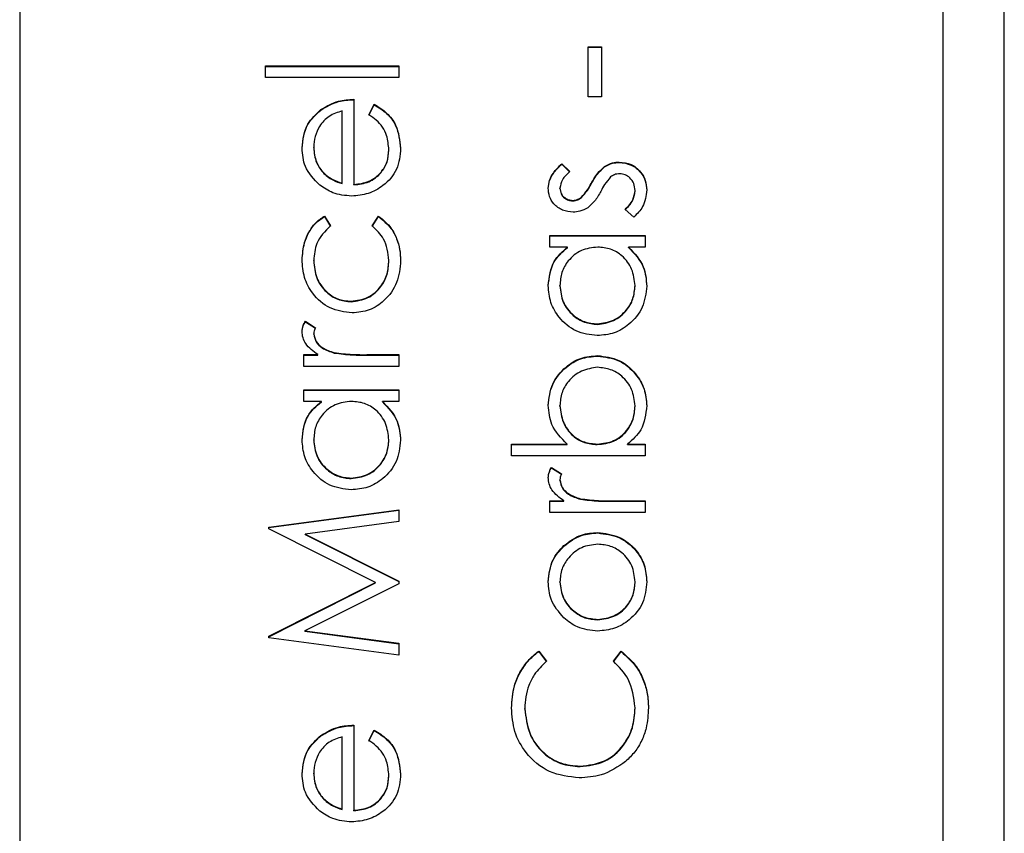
# Model space of a CAD drawing. Header units: millimetres. Extents: x 1841 to 4925, y 385 to 2485.
# Tile 15 of 28: x 2954.82 to 2961.22, y 1413.15 to 1418.44. Entities that reach past the tile are written whole.
import ezdxf

# ---------------------------------------------------------------- set-up
doc = ezdxf.new("R2010")
doc.units = ezdxf.units.MM

msp = doc.modelspace()

# ---------------------------------------------------------------- linework, layer by layer
at = {"color": 7, "linetype": 'Continuous', "lineweight": 25}
for p, q in [((2960.8192, 1443.1371), (2960.8192, 1383.1616)), ((2961.2192, 1383.1616), (2961.2192, 1443.1371)), ((2954.8192, 1441.1379), (2954.8192, 1385.1607)), ((2958.5152, 1418.2623), (2958.602, 1418.2623)), ((2958.5152, 1417.9368), (2958.5152, 1418.2623)), ((2958.5152, 1418.2595), (2958.602, 1418.2595)), ((2958.602, 1418.2623), (2958.602, 1417.9368)), ((2956.4159, 1418.1385), (2957.2842, 1418.1385)), ((2956.4159, 1418.0625), (2956.4159, 1418.1385)), ((2956.4159, 1418.1356), (2957.2842, 1418.1356)), ((2957.2842, 1418.1385), (2957.2842, 1418.0625)), ((2957.2842, 1418.0625), (2956.4159, 1418.0625)), ((2956.9912, 1417.9215), (2956.9912, 1417.3681)), ((2958.602, 1417.9368), (2958.5152, 1417.9368)), ((2957.0888, 1417.8214), (2957.1243, 1417.8889)), ((2957.0888, 1417.8186), (2957.1243, 1417.886)), ((2957.1243, 1417.886), (2957.1243, 1417.8889)), ((2956.7764, 1417.8513), (2956.7764, 1417.8542)), ((2956.9152, 1417.3761), (2956.9152, 1417.8455)), ((2956.7306, 1417.6061), (2956.7306, 1417.609)), ((2957.2191, 1417.5909), (2957.2191, 1417.5937)), ((2958.3427, 1417.5028), (2958.3958, 1417.4513)), ((2958.3427, 1417.5), (2958.3427, 1417.5028)), ((2958.3427, 1417.5), (2958.3958, 1417.4484)), ((2958.6207, 1417.482), (2958.6207, 1417.4848)), ((2958.7163, 1417.5108), (2958.7163, 1417.5137)), ((2956.7886, 1417.4468), (2956.7886, 1417.4496)), ((2956.9152, 1417.3732), (2956.9152, 1417.3761)), ((2956.9912, 1417.3652), (2956.9912, 1417.3681)), ((2958.3306, 1417.3416), (2958.3306, 1417.3445)), ((2958.5338, 1417.3706), (2958.5338, 1417.3735)), ((2958.4701, 1417.2823), (2958.4701, 1417.2851)), ((2958.8191, 1417.3257), (2958.8191, 1417.3285)), ((2958.4139, 1417.2613), (2958.4139, 1417.2641)), ((2956.7997, 1417.1619), (2956.8392, 1417.0984)), ((2956.7997, 1417.1591), (2956.7997, 1417.1619)), ((2956.7997, 1417.1591), (2956.8392, 1417.0955)), ((2957.1106, 1417.0984), (2957.1523, 1417.1619)), ((2957.1106, 1417.0955), (2957.1523, 1417.1591)), ((2957.1523, 1417.1591), (2957.1523, 1417.1619)), ((2958.8113, 1417.1556), (2958.754, 1417.206)), ((2958.2655, 1417.0363), (2958.8842, 1417.0363)), ((2958.2655, 1416.9603), (2958.2655, 1417.0363)), ((2958.2655, 1417.0334), (2958.8842, 1417.0334)), ((2958.8842, 1417.0363), (2958.8842, 1416.9603)), ((2958.38, 1416.9603), (2958.2655, 1416.9603)), ((2958.38, 1416.9574), (2958.38, 1416.9603)), ((2958.8842, 1416.9603), (2958.7772, 1416.9603)), ((2958.7772, 1416.9574), (2958.7772, 1416.9603)), ((2956.7306, 1416.8704), (2956.7306, 1416.8732)), ((2957.2191, 1416.8709), (2957.2191, 1416.8737)), ((2958.3306, 1416.7082), (2958.3306, 1416.7111)), ((2958.8191, 1416.7075), (2958.8191, 1416.7104)), ((2956.9732, 1416.6057), (2956.9732, 1416.6086)), ((2956.6759, 1416.4784), (2956.7417, 1416.4367)), ((2956.6759, 1416.4755), (2956.6759, 1416.4784)), ((2956.6759, 1416.4755), (2956.7417, 1416.4338)), ((2958.574, 1416.4583), (2958.574, 1416.4612)), ((2956.7306, 1416.395), (2956.7306, 1416.3978)), ((2956.6655, 1416.2614), (2956.7566, 1416.2614)), ((2956.6655, 1416.1854), (2956.6655, 1416.2614)), ((2956.6655, 1416.2585), (2956.7566, 1416.2585)), ((2956.7566, 1416.2585), (2956.7566, 1416.2614)), ((2956.864, 1416.2721), (2956.864, 1416.2749)), ((2957.0763, 1416.2614), (2957.2842, 1416.2614)), ((2957.0763, 1416.2585), (2957.0763, 1416.2614)), ((2957.0763, 1416.2585), (2957.2842, 1416.2585)), ((2957.2842, 1416.2614), (2957.2842, 1416.1854)), ((2958.5761, 1416.2522), (2958.5761, 1416.255)), ((2957.2842, 1416.1854), (2956.6655, 1416.1854)), ((2956.6655, 1416.0335), (2957.2842, 1416.0335)), ((2956.6655, 1415.9576), (2956.6655, 1416.0335)), ((2956.6655, 1416.0307), (2957.2842, 1416.0307)), ((2957.2842, 1416.0335), (2957.2842, 1415.9576)), ((2956.78, 1415.9576), (2956.6655, 1415.9576)), ((2956.78, 1415.9547), (2956.78, 1415.9576)), ((2957.2842, 1415.9576), (2957.1772, 1415.9576)), ((2957.1772, 1415.9547), (2957.1772, 1415.9576)), ((2958.3306, 1415.9275), (2958.3306, 1415.9304)), ((2958.8191, 1415.9263), (2958.8191, 1415.9292)), ((2956.7306, 1415.7055), (2956.7306, 1415.7083)), ((2957.2191, 1415.7048), (2957.2191, 1415.7077)), ((2958.0159, 1415.68), (2958.3778, 1415.68)), ((2958.0159, 1415.604), (2958.0159, 1415.68)), ((2958.0159, 1415.6771), (2958.3778, 1415.6771)), ((2958.3778, 1415.6771), (2958.3778, 1415.68)), ((2958.5737, 1415.6771), (2958.5737, 1415.68)), ((2958.7698, 1415.68), (2958.8842, 1415.68)), ((2958.7698, 1415.6771), (2958.7698, 1415.68)), ((2958.7698, 1415.6771), (2958.8842, 1415.6771)), ((2958.8842, 1415.68), (2958.8842, 1415.604)), ((2958.8842, 1415.604), (2958.0159, 1415.604)), ((2958.2759, 1415.5281), (2958.3417, 1415.4864)), ((2958.2759, 1415.5252), (2958.2759, 1415.5281)), ((2958.2759, 1415.5252), (2958.3417, 1415.4835)), ((2956.974, 1415.4556), (2956.974, 1415.4584)), ((2958.3306, 1415.4447), (2958.3306, 1415.4475)), ((2958.2655, 1415.3111), (2958.3566, 1415.3111)), ((2958.2655, 1415.2351), (2958.2655, 1415.3111)), ((2958.2655, 1415.3082), (2958.3566, 1415.3082)), ((2958.3566, 1415.3082), (2958.3566, 1415.3111)), ((2958.464, 1415.3218), (2958.464, 1415.3246)), ((2958.6763, 1415.3111), (2958.8842, 1415.3111)), ((2958.6763, 1415.3082), (2958.6763, 1415.3111)), ((2958.6763, 1415.3082), (2958.8842, 1415.3082)), ((2958.8842, 1415.3111), (2958.8842, 1415.2351)), ((2956.4376, 1415.1399), (2957.2842, 1415.2523)), ((2956.4376, 1415.137), (2957.2842, 1415.2494)), ((2957.2842, 1415.2523), (2957.2842, 1415.176)), ((2958.8842, 1415.2351), (2958.2655, 1415.2351)), ((2957.2842, 1415.176), (2956.675, 1415.095)), ((2956.4376, 1415.1289), (2956.4376, 1415.1399)), ((2957.1323, 1414.7803), (2956.4376, 1415.1289)), ((2958.5766, 1415.102), (2958.5766, 1415.1049)), ((2956.675, 1415.095), (2957.2842, 1414.7895)), ((2956.675, 1415.0921), (2956.675, 1415.095)), ((2956.675, 1415.0921), (2957.2842, 1414.7866)), ((2958.3566, 1415.0173), (2958.3566, 1415.0201)), ((2957.2842, 1414.7895), (2957.2842, 1414.7723)), ((2958.3306, 1414.782), (2958.3306, 1414.7848)), ((2958.8191, 1414.782), (2958.8191, 1414.7848)), ((2956.4376, 1414.4309), (2957.1323, 1414.7803)), ((2956.4376, 1414.428), (2957.1323, 1414.7774)), ((2957.2842, 1414.7723), (2956.6737, 1414.4656)), ((2957.1323, 1414.7774), (2957.1323, 1414.7803)), ((2958.5771, 1414.5378), (2958.5771, 1414.5407)), ((2956.6737, 1414.4656), (2957.2842, 1414.3848)), ((2956.6737, 1414.4628), (2956.6737, 1414.4656)), ((2956.4376, 1414.42), (2956.4376, 1414.4309)), ((2957.2842, 1414.3083), (2956.4376, 1414.42)), ((2956.6737, 1414.4628), (2957.2842, 1414.3819)), ((2957.2842, 1414.3848), (2957.2842, 1414.3083)), ((2958.1929, 1414.3345), (2958.2438, 1414.2681)), ((2958.1929, 1414.3317), (2958.1929, 1414.3345)), ((2958.1929, 1414.3317), (2958.2438, 1414.2652)), ((2958.678, 1414.2681), (2958.7284, 1414.3345)), ((2958.678, 1414.2652), (2958.7284, 1414.3317)), ((2958.7284, 1414.3317), (2958.7284, 1414.3345)), ((2958.1027, 1413.9577), (2958.1027, 1413.9605)), ((2958.8191, 1413.9629), (2958.8191, 1413.9658)), ((2956.9912, 1413.8526), (2956.9912, 1413.2992)), ((2956.7764, 1413.7824), (2956.7764, 1413.7853)), ((2956.9152, 1413.3072), (2956.9152, 1413.7767)), ((2957.0888, 1413.7526), (2957.1243, 1413.8201)), ((2957.0888, 1413.7497), (2957.1243, 1413.8172)), ((2957.1243, 1413.8172), (2957.1243, 1413.8201)), ((2958.4617, 1413.583), (2958.4617, 1413.5859)), ((2956.7306, 1413.5373), (2956.7306, 1413.5401)), ((2957.2191, 1413.522), (2957.2191, 1413.5249)), ((2956.7886, 1413.3779), (2956.7886, 1413.3808)), ((2956.9152, 1413.3044), (2956.9152, 1413.3072)), ((2956.9912, 1413.2964), (2956.9912, 1413.2992))]:
    msp.add_line(p, q, dxfattribs=at)
for points, knots in [([(2956.7764, 1417.8542), (2956.8137, 1417.8762), (2956.8803, 1417.9156), (2956.9572, 1417.9197), (2956.9912, 1417.9215)], [0, 0, 0, 0, 0.558897, 1, 1, 1, 1]), ([(2956.7764, 1417.8513), (2956.8137, 1417.8733), (2956.8803, 1417.9127), (2956.9572, 1417.9168), (2956.9912, 1417.9186)], [0, 0, 0, 0, 0.558897, 1, 1, 1, 1]), ([(2957.1243, 1417.8889), (2957.1523, 1417.8716), (2957.2083, 1417.8371), (2957.2801, 1417.7399), (2957.2894, 1417.655), (2957.2951, 1417.6032)], [0, 0, 0, 0, 0.280919, 0.5614069, 1, 1, 1, 1]), ([(2957.1243, 1417.886), (2957.1523, 1417.8688), (2957.2083, 1417.8343), (2957.2801, 1417.737), (2957.2894, 1417.6521), (2957.2951, 1417.6004)], [0, 0, 0, 0, 0.280919, 0.561407, 1, 1, 1, 1]), ([(2956.6547, 1417.6051), (2956.661, 1417.6601), (2956.6724, 1417.7584), (2956.7446, 1417.8249), (2956.7764, 1417.8542)], [0, 0, 0, 0, 0.558919, 1, 1, 1, 1]), ([(2956.6547, 1417.6022), (2956.661, 1417.6572), (2956.6724, 1417.7556), (2956.7446, 1417.822), (2956.7764, 1417.8513)], [0, 0, 0, 0, 0.558919, 1, 1, 1, 1]), ([(2956.9152, 1417.8455), (2956.8859, 1417.8362), (2956.8274, 1417.8177), (2956.7685, 1417.7527), (2956.7363, 1417.6807), (2956.7325, 1417.6329), (2956.7306, 1417.609)], [0, 0, 0, 0, 0.280138, 0.559194, 0.779598, 1, 1, 1, 1]), ([(2957.2191, 1417.5937), (2957.2161, 1417.6249), (2957.2111, 1417.6763), (2957.1799, 1417.7417), (2957.1387, 1417.7871), (2957.1055, 1417.81), (2957.0888, 1417.8214)], [0, 0, 0, 0, 0.339465, 0.559626, 0.779498, 1, 1, 1, 1]), ([(2956.77, 1417.3633), (2956.7326, 1417.4013), (2956.6657, 1417.4693), (2956.658, 1417.5635), (2956.6547, 1417.6051)], [0, 0, 0, 0, 0.558577, 1, 1, 1, 1]), ([(2956.7306, 1417.609), (2956.7335, 1417.5762), (2956.7386, 1417.5175), (2956.7733, 1417.4704), (2956.7886, 1417.4496)], [0, 0, 0, 0, 0.559458, 1, 1, 1, 1]), ([(2956.7306, 1417.6061), (2956.7335, 1417.5733), (2956.7386, 1417.5147), (2956.7733, 1417.4675), (2956.7886, 1417.4468)], [0, 0, 0, 0, 0.559458, 1, 1, 1, 1]), ([(2957.2951, 1417.6032), (2957.2909, 1417.5562), (2957.2824, 1417.4622), (2957.1921, 1417.3611), (2957.0864, 1417.3023), (2957.0132, 1417.2955), (2956.9766, 1417.2921)], [0, 0, 0, 0, 0.279885, 0.558859, 0.779462, 1, 1, 1, 1]), ([(2956.9912, 1417.3681), (2957.0247, 1417.372), (2957.0917, 1417.3798), (2957.1675, 1417.4396), (2957.2126, 1417.5147), (2957.2169, 1417.5674), (2957.2191, 1417.5937)], [0, 0, 0, 0, 0.279963, 0.559359, 0.779526, 1, 1, 1, 1]), ([(2956.9912, 1417.3652), (2957.0247, 1417.3691), (2957.0917, 1417.3769), (2957.1675, 1417.4368), (2957.2126, 1417.5118), (2957.2169, 1417.5645), (2957.2191, 1417.5909)], [0, 0, 0, 0, 0.279963, 0.559359, 0.779526, 1, 1, 1, 1]), ([(2958.2547, 1417.3445), (2958.2566, 1417.3618), (2958.2605, 1417.3966), (2958.2917, 1417.4518), (2958.3234, 1417.4835), (2958.3427, 1417.5028)], [0, 0, 0, 0, 0.279553, 0.559703, 1, 1, 1, 1]), ([(2958.2547, 1417.3416), (2958.2566, 1417.359), (2958.2605, 1417.3938), (2958.2917, 1417.449), (2958.3234, 1417.4806), (2958.3427, 1417.5)], [0, 0, 0, 0, 0.279553, 0.559703, 1, 1, 1, 1]), ([(2958.5338, 1417.3735), (2958.5468, 1417.3968), (2958.5701, 1417.4386), (2958.6052, 1417.4707), (2958.6207, 1417.4848)], [0, 0, 0, 0, 0.560649, 1, 1, 1, 1]), ([(2958.5338, 1417.3706), (2958.5468, 1417.394), (2958.5701, 1417.4357), (2958.6052, 1417.4679), (2958.6207, 1417.482)], [0, 0, 0, 0, 0.560649, 1, 1, 1, 1]), ([(2958.6207, 1417.4848), (2958.6374, 1417.4942), (2958.6673, 1417.511), (2958.7013, 1417.5128), (2958.7163, 1417.5137)], [0, 0, 0, 0, 0.559466, 1, 1, 1, 1]), ([(2958.6207, 1417.482), (2958.6374, 1417.4914), (2958.6673, 1417.5081), (2958.7013, 1417.51), (2958.7163, 1417.5108)], [0, 0, 0, 0, 0.559466, 1, 1, 1, 1]), ([(2958.7163, 1417.5137), (2958.743, 1417.5106), (2958.7962, 1417.5044), (2958.8553, 1417.4552), (2958.8902, 1417.3952), (2958.8934, 1417.3534), (2958.8951, 1417.3324)], [0, 0, 0, 0, 0.279548, 0.559226, 0.779475, 1, 1, 1, 1]), ([(2958.7163, 1417.5108), (2958.743, 1417.5077), (2958.7962, 1417.5016), (2958.8553, 1417.4523), (2958.8902, 1417.3923), (2958.8934, 1417.3505), (2958.8951, 1417.3296)], [0, 0, 0, 0, 0.279548, 0.559226, 0.779475, 1, 1, 1, 1]), ([(2956.7886, 1417.4496), (2956.8096, 1417.4312), (2956.847, 1417.3981), (2956.8943, 1417.3828), (2956.9152, 1417.3761)], [0, 0, 0, 0, 0.558795, 1, 1, 1, 1]), ([(2956.7886, 1417.4468), (2956.8096, 1417.4283), (2956.847, 1417.3953), (2956.8943, 1417.38), (2956.9152, 1417.3732)], [0, 0, 0, 0, 0.558795, 1, 1, 1, 1]), ([(2958.3958, 1417.4513), (2958.3771, 1417.435), (2958.3439, 1417.406), (2958.3347, 1417.3632), (2958.3306, 1417.3445)], [0, 0, 0, 0, 0.562045, 1, 1, 1, 1]), ([(2958.6605, 1417.4169), (2958.6467, 1417.4007), (2958.6221, 1417.3717), (2958.6045, 1417.338), (2958.5968, 1417.3231)], [0, 0, 0, 0, 0.559074, 1, 1, 1, 1]), ([(2958.7195, 1417.4377), (2958.7075, 1417.4366), (2958.6859, 1417.4346), (2958.6683, 1417.4223), (2958.6605, 1417.4169)], [0, 0, 0, 0, 0.559603, 1, 1, 1, 1]), ([(2958.8191, 1417.3285), (2958.8176, 1417.3439), (2958.8144, 1417.3747), (2958.7884, 1417.41), (2958.7558, 1417.4337), (2958.7316, 1417.4364), (2958.7195, 1417.4377)], [0, 0, 0, 0, 0.279988, 0.559745, 0.779963, 1, 1, 1, 1]), ([(2956.9766, 1417.2921), (2956.9345, 1417.2959), (2956.8594, 1417.3026), (2956.7973, 1417.3448), (2956.77, 1417.3633)], [0, 0, 0, 0, 0.559427, 1, 1, 1, 1]), ([(2958.417, 1417.1882), (2958.3933, 1417.1904), (2958.346, 1417.1949), (2958.2917, 1417.2361), (2958.2591, 1417.2887), (2958.2561, 1417.3259), (2958.2547, 1417.3445)], [0, 0, 0, 0, 0.279936, 0.559437, 0.779611, 1, 1, 1, 1]), ([(2958.3306, 1417.3445), (2958.3322, 1417.3324), (2958.3354, 1417.3084), (2958.3588, 1417.2828), (2958.3856, 1417.2667), (2958.4045, 1417.265), (2958.4139, 1417.2641)], [0, 0, 0, 0, 0.279313, 0.559072, 0.779518, 1, 1, 1, 1]), ([(2958.4701, 1417.2851), (2958.4839, 1417.3002), (2958.5086, 1417.3272), (2958.5261, 1417.3593), (2958.5338, 1417.3735)], [0, 0, 0, 0, 0.559018, 1, 1, 1, 1]), ([(2958.4701, 1417.2823), (2958.4839, 1417.2974), (2958.5086, 1417.3243), (2958.5261, 1417.3564), (2958.5338, 1417.3706)], [0, 0, 0, 0, 0.559018, 1, 1, 1, 1]), ([(2958.3306, 1417.3416), (2958.3322, 1417.3296), (2958.3354, 1417.3055), (2958.3588, 1417.28), (2958.3856, 1417.2638), (2958.4045, 1417.2621), (2958.4139, 1417.2613)], [0, 0, 0, 0, 0.279313, 0.559072, 0.779518, 1, 1, 1, 1]), ([(2958.4139, 1417.2641), (2958.4254, 1417.2655), (2958.4459, 1417.268), (2958.4627, 1417.2799), (2958.4701, 1417.2851)], [0, 0, 0, 0, 0.5590539, 1, 1, 1, 1]), ([(2958.4139, 1417.2613), (2958.4254, 1417.2626), (2958.4459, 1417.2651), (2958.4627, 1417.277), (2958.4701, 1417.2823)], [0, 0, 0, 0, 0.5590539, 1, 1, 1, 1]), ([(2958.5968, 1417.3231), (2958.5842, 1417.3006), (2958.5617, 1417.2604), (2958.5274, 1417.2299), (2958.5123, 1417.2165)], [0, 0, 0, 0, 0.560659, 1, 1, 1, 1]), ([(2958.754, 1417.206), (2958.7736, 1417.2252), (2958.8086, 1417.2595), (2958.8159, 1417.3075), (2958.8191, 1417.3285)], [0, 0, 0, 0, 0.560833, 1, 1, 1, 1]), ([(2958.754, 1417.2031), (2958.7736, 1417.2223), (2958.8086, 1417.2566), (2958.8159, 1417.3046), (2958.8191, 1417.3257)], [0, 0, 0, 0, 0.560833, 1, 1, 1, 1]), ([(2958.8951, 1417.3324), (2958.8902, 1417.294), (2958.8814, 1417.2254), (2958.8327, 1417.177), (2958.8113, 1417.1556)], [0, 0, 0, 0, 0.559289, 1, 1, 1, 1]), ([(2958.5123, 1417.2165), (2958.4956, 1417.2073), (2958.4658, 1417.1908), (2958.4319, 1417.189), (2958.417, 1417.1882)], [0, 0, 0, 0, 0.5595868, 1, 1, 1, 1]), ([(2956.6547, 1416.8788), (2956.6578, 1416.9166), (2956.6631, 1416.9788), (2956.697, 1417.0589), (2956.739, 1417.1202), (2956.7795, 1417.148), (2956.7997, 1417.1619)], [0, 0, 0, 0, 0.339714, 0.560013, 0.780007, 1, 1, 1, 1]), ([(2956.6547, 1416.876), (2956.6578, 1416.9137), (2956.6631, 1416.9759), (2956.697, 1417.0561), (2956.739, 1417.1174), (2956.7795, 1417.1452), (2956.7997, 1417.1591)], [0, 0, 0, 0, 0.339714, 0.560013, 0.780007, 1, 1, 1, 1]), ([(2957.1523, 1417.1619), (2957.1819, 1417.1375), (2957.2309, 1417.0971), (2957.2713, 1417.0183), (2957.2919, 1416.9467), (2957.294, 1416.8973), (2957.2951, 1416.8725)], [0, 0, 0, 0, 0.338983, 0.559249, 0.779562, 1, 1, 1, 1]), ([(2957.1523, 1417.1591), (2957.1819, 1417.1346), (2957.2309, 1417.0943), (2957.2713, 1417.0154), (2957.2919, 1416.9439), (2957.294, 1416.8944), (2957.2951, 1416.8697)], [0, 0, 0, 0, 0.338983, 0.559249, 0.779562, 1, 1, 1, 1]), ([(2956.8392, 1417.0984), (2956.8039, 1417.0632), (2956.7406, 1417.0002), (2956.7337, 1416.9121), (2956.7306, 1416.8732)], [0, 0, 0, 0, 0.558451, 1, 1, 1, 1]), ([(2957.2191, 1416.8737), (2957.2131, 1416.9229), (2957.2024, 1417.011), (2957.1387, 1417.0716), (2957.1106, 1417.0984)], [0, 0, 0, 0, 0.558788, 1, 1, 1, 1]), ([(2958.2547, 1416.7101), (2958.261, 1416.7659), (2958.2723, 1416.8657), (2958.347, 1416.9314), (2958.38, 1416.9603)], [0, 0, 0, 0, 0.559062, 1, 1, 1, 1]), ([(2958.5762, 1416.9603), (2958.5395, 1416.9562), (2958.4662, 1416.9481), (2958.3855, 1416.8798), (2958.3375, 1416.7974), (2958.3329, 1416.7399), (2958.3306, 1416.7111)], [0, 0, 0, 0, 0.27966, 0.55921, 0.779487, 1, 1, 1, 1]), ([(2958.8191, 1416.7104), (2958.8147, 1416.7467), (2958.806, 1416.8191), (2958.7439, 1416.9037), (2958.662, 1416.9528), (2958.6048, 1416.9578), (2958.5762, 1416.9603)], [0, 0, 0, 0, 0.2798222, 0.5593866, 0.7796028, 1, 1, 1, 1]), ([(2958.7772, 1416.9603), (2958.8153, 1416.9202), (2958.8834, 1416.8485), (2958.8915, 1416.7508), (2958.8951, 1416.7077)], [0, 0, 0, 0, 0.5587633, 1, 1, 1, 1]), ([(2958.2547, 1416.7072), (2958.261, 1416.763), (2958.2723, 1416.8629), (2958.347, 1416.9285), (2958.38, 1416.9574)], [0, 0, 0, 0, 0.559062, 1, 1, 1, 1]), ([(2958.7772, 1416.9574), (2958.8153, 1416.9174), (2958.8834, 1416.8457), (2958.8915, 1416.748), (2958.8951, 1416.7048)], [0, 0, 0, 0, 0.5587633, 1, 1, 1, 1]), ([(2956.98, 1416.5326), (2956.9305, 1416.5393), (2956.8314, 1416.5526), (2956.723, 1416.6473), (2956.6637, 1416.762), (2956.6577, 1416.8399), (2956.6547, 1416.8788)], [0, 0, 0, 0, 0.279381, 0.558782, 0.779281, 1, 1, 1, 1]), ([(2956.7306, 1416.8732), (2956.734, 1416.8356), (2956.7408, 1416.7605), (2956.8036, 1416.6731), (2956.8846, 1416.6172), (2956.9437, 1416.6115), (2956.9732, 1416.6086)], [0, 0, 0, 0, 0.280136, 0.559769, 0.77989, 1, 1, 1, 1]), ([(2956.7306, 1416.8704), (2956.734, 1416.8328), (2956.7408, 1416.7576), (2956.8036, 1416.6702), (2956.8846, 1416.6144), (2956.9437, 1416.6086), (2956.9732, 1416.6057)], [0, 0, 0, 0, 0.280136, 0.559769, 0.77989, 1, 1, 1, 1]), ([(2956.9732, 1416.6086), (2957.0108, 1416.6139), (2957.0861, 1416.6245), (2957.1682, 1416.6971), (2957.2125, 1416.7848), (2957.2169, 1416.8441), (2957.2191, 1416.8737)], [0, 0, 0, 0, 0.2793324, 0.5587781, 0.7792668, 1, 1, 1, 1]), ([(2956.9732, 1416.6057), (2957.0108, 1416.611), (2957.0861, 1416.6217), (2957.1682, 1416.6942), (2957.2125, 1416.782), (2957.2169, 1416.8412), (2957.2191, 1416.8709)], [0, 0, 0, 0, 0.2793324, 0.5587781, 0.7792668, 1, 1, 1, 1]), ([(2957.2951, 1416.8725), (2957.2907, 1416.824), (2957.2818, 1416.7269), (2957.1998, 1416.6145), (2957.0943, 1416.5437), (2957.0181, 1416.5363), (2956.98, 1416.5326)], [0, 0, 0, 0, 0.280077, 0.559647, 0.779819, 1, 1, 1, 1]), ([(2958.5732, 1416.3852), (2958.5258, 1416.3911), (2958.4309, 1416.4029), (2958.3277, 1416.4925), (2958.2642, 1416.5983), (2958.2578, 1416.6728), (2958.2547, 1416.7101)], [0, 0, 0, 0, 0.279413, 0.559191, 0.779548, 1, 1, 1, 1]), ([(2958.3306, 1416.7111), (2958.3349, 1416.6748), (2958.3433, 1416.6023), (2958.4078, 1416.5199), (2958.4887, 1416.4705), (2958.5456, 1416.4643), (2958.574, 1416.4612)], [0, 0, 0, 0, 0.2797672, 0.5592905, 0.7797189, 1, 1, 1, 1]), ([(2958.3306, 1416.7082), (2958.3349, 1416.672), (2958.3433, 1416.5995), (2958.4078, 1416.5171), (2958.4887, 1416.4676), (2958.5456, 1416.4614), (2958.574, 1416.4583)], [0, 0, 0, 0, 0.2797672, 0.5592905, 0.7797189, 1, 1, 1, 1]), ([(2958.8951, 1416.7077), (2958.8895, 1416.6602), (2958.8784, 1416.5651), (2958.7909, 1416.4599), (2958.6853, 1416.3949), (2958.6106, 1416.3884), (2958.5732, 1416.3852)], [0, 0, 0, 0, 0.279573, 0.559333, 0.779589, 1, 1, 1, 1]), ([(2958.574, 1416.4612), (2958.6102, 1416.4663), (2958.6824, 1416.4766), (2958.7631, 1416.5432), (2958.8108, 1416.625), (2958.8163, 1416.6819), (2958.8191, 1416.7104)], [0, 0, 0, 0, 0.279429, 0.559146, 0.77957, 1, 1, 1, 1]), ([(2958.574, 1416.4583), (2958.6102, 1416.4635), (2958.6824, 1416.4737), (2958.7631, 1416.5403), (2958.8108, 1416.6221), (2958.8163, 1416.6791), (2958.8191, 1416.7075)], [0, 0, 0, 0, 0.279429, 0.559146, 0.77957, 1, 1, 1, 1]), ([(2956.6547, 1416.4123), (2956.6562, 1416.4254), (2956.659, 1416.4489), (2956.6707, 1416.4693), (2956.6759, 1416.4784)], [0, 0, 0, 0, 0.559243, 1, 1, 1, 1]), ([(2956.6547, 1416.4094), (2956.6562, 1416.4225), (2956.659, 1416.446), (2956.6707, 1416.4665), (2956.6759, 1416.4755)], [0, 0, 0, 0, 0.559243, 1, 1, 1, 1]), ([(2956.7566, 1416.2614), (2956.7275, 1416.2826), (2956.687, 1416.3123), (2956.6584, 1416.3704), (2956.6559, 1416.3983), (2956.6547, 1416.4123)], [0, 0, 0, 0, 0.558788, 0.779481, 1, 1, 1, 1]), ([(2956.7417, 1416.4367), (2956.7384, 1416.4297), (2956.7327, 1416.4173), (2956.7313, 1416.4038), (2956.7306, 1416.3978)], [0, 0, 0, 0, 0.560396, 1, 1, 1, 1]), ([(2956.7306, 1416.3978), (2956.7345, 1416.38), (2956.7424, 1416.3441), (2956.7922, 1416.298), (2956.8367, 1416.2837), (2956.864, 1416.2749)], [0, 0, 0, 0, 0.278336, 0.558768, 1, 1, 1, 1]), ([(2956.7306, 1416.395), (2956.7345, 1416.3771), (2956.7424, 1416.3412), (2956.7922, 1416.2951), (2956.8367, 1416.2808), (2956.864, 1416.2721)], [0, 0, 0, 0, 0.278336, 0.558768, 1, 1, 1, 1]), ([(2956.864, 1416.2749), (2956.9034, 1416.2699), (2956.9739, 1416.261), (2957.045, 1416.2612), (2957.0763, 1416.2614)], [0, 0, 0, 0, 0.559636, 1, 1, 1, 1]), ([(2956.864, 1416.2721), (2956.9034, 1416.2671), (2956.9739, 1416.2581), (2957.045, 1416.2584), (2957.0763, 1416.2585)], [0, 0, 0, 0, 0.559636, 1, 1, 1, 1]), ([(2958.2547, 1415.9322), (2958.2602, 1415.9798), (2958.2712, 1416.0748), (2958.3587, 1416.1799), (2958.4639, 1416.2454), (2958.5387, 1416.2518), (2958.5761, 1416.255)], [0, 0, 0, 0, 0.279577, 0.559334, 0.779604, 1, 1, 1, 1]), ([(2958.2547, 1415.9294), (2958.2602, 1415.9769), (2958.2712, 1416.072), (2958.3587, 1416.1771), (2958.4639, 1416.2426), (2958.5387, 1416.249), (2958.5761, 1416.2522)], [0, 0, 0, 0, 0.279577, 0.559334, 0.779604, 1, 1, 1, 1]), ([(2958.5761, 1416.255), (2958.6236, 1416.2492), (2958.7186, 1416.2376), (2958.8219, 1416.1478), (2958.8856, 1416.0418), (2958.8919, 1415.9672), (2958.8951, 1415.9299)], [0, 0, 0, 0, 0.279433, 0.559216, 0.779559, 1, 1, 1, 1]), ([(2958.5761, 1416.2522), (2958.6236, 1416.2464), (2958.7186, 1416.2347), (2958.8219, 1416.1449), (2958.8856, 1416.039), (2958.8919, 1415.9643), (2958.8951, 1415.927)], [0, 0, 0, 0, 0.279433, 0.559216, 0.779559, 1, 1, 1, 1]), ([(2958.5761, 1416.1791), (2958.54, 1416.1739), (2958.4678, 1416.1636), (2958.3869, 1416.0974), (2958.339, 1416.0157), (2958.3334, 1415.9588), (2958.3306, 1415.9304)], [0, 0, 0, 0, 0.279403, 0.559104, 0.779552, 1, 1, 1, 1]), ([(2958.8191, 1415.9292), (2958.8149, 1415.9654), (2958.8065, 1416.0379), (2958.7421, 1416.1202), (2958.6614, 1416.1698), (2958.6045, 1416.176), (2958.5761, 1416.1791)], [0, 0, 0, 0, 0.279756, 0.559279, 0.779725, 1, 1, 1, 1]), ([(2956.6547, 1415.7073), (2956.661, 1415.7631), (2956.6723, 1415.863), (2956.747, 1415.9286), (2956.78, 1415.9576)], [0, 0, 0, 0, 0.559062, 1, 1, 1, 1]), ([(2956.6547, 1415.7045), (2956.661, 1415.7603), (2956.6723, 1415.8601), (2956.747, 1415.9258), (2956.78, 1415.9547)], [0, 0, 0, 0, 0.559062, 1, 1, 1, 1]), ([(2956.9762, 1415.9576), (2956.9395, 1415.9535), (2956.8662, 1415.9454), (2956.7855, 1415.877), (2956.7375, 1415.7946), (2956.7329, 1415.7371), (2956.7306, 1415.7083)], [0, 0, 0, 0, 0.27966, 0.55921, 0.779487, 1, 1, 1, 1]), ([(2957.2191, 1415.7077), (2957.2147, 1415.7439), (2957.206, 1415.8164), (2957.1439, 1415.9009), (2957.062, 1415.9501), (2957.0048, 1415.9551), (2956.9762, 1415.9576)], [0, 0, 0, 0, 0.2798222, 0.5593866, 0.7796028, 1, 1, 1, 1]), ([(2957.1772, 1415.9576), (2957.2153, 1415.9175), (2957.2834, 1415.8458), (2957.2915, 1415.7481), (2957.2951, 1415.7049)], [0, 0, 0, 0, 0.558763, 1, 1, 1, 1]), ([(2957.1772, 1415.9547), (2957.2153, 1415.9146), (2957.2834, 1415.8429), (2957.2915, 1415.7452), (2957.2951, 1415.7021)], [0, 0, 0, 0, 0.558763, 1, 1, 1, 1]), ([(2958.3778, 1415.68), (2958.3386, 1415.7196), (2958.2686, 1415.7906), (2958.2589, 1415.8889), (2958.2547, 1415.9322)], [0, 0, 0, 0, 0.559294, 1, 1, 1, 1]), ([(2958.3306, 1415.9304), (2958.3351, 1415.8941), (2958.3441, 1415.8216), (2958.4059, 1415.7369), (2958.4878, 1415.6874), (2958.5451, 1415.6825), (2958.5737, 1415.68)], [0, 0, 0, 0, 0.279786, 0.559477, 0.779627, 1, 1, 1, 1]), ([(2958.3306, 1415.9275), (2958.3351, 1415.8913), (2958.3441, 1415.8187), (2958.4059, 1415.734), (2958.4878, 1415.6846), (2958.5451, 1415.6796), (2958.5737, 1415.6771)], [0, 0, 0, 0, 0.279786, 0.559477, 0.779627, 1, 1, 1, 1]), ([(2958.5737, 1415.68), (2958.6104, 1415.684), (2958.6837, 1415.6922), (2958.7646, 1415.7603), (2958.8122, 1415.8429), (2958.8168, 1415.9004), (2958.8191, 1415.9292)], [0, 0, 0, 0, 0.279639, 0.559192, 0.779512, 1, 1, 1, 1]), ([(2958.5737, 1415.6771), (2958.6104, 1415.6812), (2958.6837, 1415.6893), (2958.7646, 1415.7574), (2958.8122, 1415.8401), (2958.8168, 1415.8976), (2958.8191, 1415.9263)], [0, 0, 0, 0, 0.279639, 0.559192, 0.779512, 1, 1, 1, 1]), ([(2958.8951, 1415.9299), (2958.8887, 1415.8742), (2958.8771, 1415.7746), (2958.8026, 1415.7089), (2958.7698, 1415.68)], [0, 0, 0, 0, 0.558922, 1, 1, 1, 1]), ([(2956.9732, 1415.3825), (2956.9258, 1415.3884), (2956.8309, 1415.4001), (2956.7277, 1415.4897), (2956.6642, 1415.5956), (2956.6578, 1415.6701), (2956.6547, 1415.7073)], [0, 0, 0, 0, 0.279413, 0.559191, 0.779548, 1, 1, 1, 1]), ([(2956.7306, 1415.7083), (2956.7349, 1415.6721), (2956.7433, 1415.5996), (2956.8078, 1415.5172), (2956.8887, 1415.4677), (2956.9456, 1415.4615), (2956.974, 1415.4584)], [0, 0, 0, 0, 0.2797672, 0.5592905, 0.7797189, 1, 1, 1, 1]), ([(2956.7306, 1415.7055), (2956.7349, 1415.6692), (2956.7433, 1415.5967), (2956.8078, 1415.5143), (2956.8887, 1415.4649), (2956.9456, 1415.4587), (2956.974, 1415.4556)], [0, 0, 0, 0, 0.2797672, 0.5592905, 0.7797189, 1, 1, 1, 1]), ([(2957.2951, 1415.7049), (2957.2895, 1415.6574), (2957.2784, 1415.5623), (2957.1909, 1415.4571), (2957.0853, 1415.3921), (2957.0106, 1415.3857), (2956.9732, 1415.3825)], [0, 0, 0, 0, 0.279573, 0.559333, 0.779589, 1, 1, 1, 1]), ([(2956.974, 1415.4584), (2957.0102, 1415.4636), (2957.0824, 1415.4738), (2957.1631, 1415.5404), (2957.2108, 1415.6223), (2957.2163, 1415.6792), (2957.2191, 1415.7077)], [0, 0, 0, 0, 0.279429, 0.559146, 0.77957, 1, 1, 1, 1]), ([(2956.974, 1415.4556), (2957.0102, 1415.4607), (2957.0824, 1415.471), (2957.1631, 1415.5376), (2957.2108, 1415.6194), (2957.2163, 1415.6763), (2957.2191, 1415.7048)], [0, 0, 0, 0, 0.279429, 0.559146, 0.77957, 1, 1, 1, 1]), ([(2958.2547, 1415.4619), (2958.2562, 1415.4751), (2958.259, 1415.4986), (2958.2707, 1415.519), (2958.2759, 1415.5281)], [0, 0, 0, 0, 0.559243, 1, 1, 1, 1]), ([(2958.2547, 1415.4591), (2958.2562, 1415.4722), (2958.259, 1415.4957), (2958.2707, 1415.5162), (2958.2759, 1415.5252)], [0, 0, 0, 0, 0.559243, 1, 1, 1, 1]), ([(2958.3566, 1415.3111), (2958.3275, 1415.3323), (2958.287, 1415.3619), (2958.2584, 1415.4201), (2958.2559, 1415.448), (2958.2547, 1415.4619)], [0, 0, 0, 0, 0.558788, 0.779481, 1, 1, 1, 1]), ([(2958.3417, 1415.4864), (2958.3384, 1415.4794), (2958.3327, 1415.467), (2958.3313, 1415.4535), (2958.3306, 1415.4475)], [0, 0, 0, 0, 0.560396, 1, 1, 1, 1]), ([(2958.3306, 1415.4475), (2958.3345, 1415.4297), (2958.3424, 1415.3937), (2958.3922, 1415.3477), (2958.4367, 1415.3334), (2958.464, 1415.3246)], [0, 0, 0, 0, 0.278336, 0.558768, 1, 1, 1, 1]), ([(2958.3306, 1415.4447), (2958.3345, 1415.4268), (2958.3424, 1415.3909), (2958.3922, 1415.3448), (2958.4367, 1415.3305), (2958.464, 1415.3218)], [0, 0, 0, 0, 0.278336, 0.558768, 1, 1, 1, 1]), ([(2958.464, 1415.3246), (2958.5034, 1415.3196), (2958.5739, 1415.3107), (2958.645, 1415.3109), (2958.6763, 1415.3111)], [0, 0, 0, 0, 0.559636, 1, 1, 1, 1]), ([(2958.464, 1415.3218), (2958.5034, 1415.3168), (2958.5739, 1415.3078), (2958.645, 1415.3081), (2958.6763, 1415.3082)], [0, 0, 0, 0, 0.559636, 1, 1, 1, 1]), ([(2958.3566, 1415.0201), (2958.3935, 1415.0475), (2958.4594, 1415.0964), (2958.5407, 1415.1023), (2958.5766, 1415.1049)], [0, 0, 0, 0, 0.559216, 1, 1, 1, 1]), ([(2958.5766, 1415.1049), (2958.6236, 1415.0991), (2958.7178, 1415.0875), (2958.8234, 1415.0022), (2958.8866, 1414.8964), (2958.8923, 1414.8223), (2958.8951, 1414.7852)], [0, 0, 0, 0, 0.279521, 0.559381, 0.779507, 1, 1, 1, 1]), ([(2958.3566, 1415.0173), (2958.3935, 1415.0446), (2958.4594, 1415.0935), (2958.5407, 1415.0994), (2958.5766, 1415.102)], [0, 0, 0, 0, 0.559216, 1, 1, 1, 1]), ([(2958.5766, 1415.102), (2958.6236, 1415.0962), (2958.7178, 1415.0846), (2958.8234, 1414.9993), (2958.8866, 1414.8935), (2958.8923, 1414.8194), (2958.8951, 1414.7823)], [0, 0, 0, 0, 0.279521, 0.559381, 0.779507, 1, 1, 1, 1]), ([(2958.2547, 1414.7852), (2958.2599, 1414.8354), (2958.2693, 1414.9251), (2958.3299, 1414.9911), (2958.3566, 1415.0201)], [0, 0, 0, 0, 0.559182, 1, 1, 1, 1]), ([(2958.2547, 1414.7823), (2958.2599, 1414.8325), (2958.2693, 1414.9223), (2958.3299, 1414.9882), (2958.3566, 1415.0173)], [0, 0, 0, 0, 0.559182, 1, 1, 1, 1]), ([(2958.5771, 1415.029), (2958.5409, 1415.0248), (2958.4685, 1415.0165), (2958.3888, 1414.9496), (2958.3385, 1414.87), (2958.3332, 1414.8132), (2958.3306, 1414.7848)], [0, 0, 0, 0, 0.279586, 0.559398, 0.779653, 1, 1, 1, 1]), ([(2958.8191, 1414.7848), (2958.815, 1414.8207), (2958.8069, 1414.8924), (2958.7423, 1414.9734), (2958.6615, 1415.0207), (2958.6052, 1415.0262), (2958.5771, 1415.029)], [0, 0, 0, 0, 0.279745, 0.559113, 0.779606, 1, 1, 1, 1]), ([(2958.3571, 1414.5495), (2958.3239, 1414.5877), (2958.2646, 1414.6561), (2958.2577, 1414.7457), (2958.2547, 1414.7852)], [0, 0, 0, 0, 0.55888, 1, 1, 1, 1]), ([(2958.3306, 1414.7848), (2958.3351, 1414.7487), (2958.3439, 1414.6764), (2958.4115, 1414.5972), (2958.4918, 1414.548), (2958.5486, 1414.5431), (2958.5771, 1414.5407)], [0, 0, 0, 0, 0.279484, 0.559256, 0.779547, 1, 1, 1, 1]), ([(2958.8951, 1414.7852), (2958.8903, 1414.7378), (2958.8807, 1414.643), (2958.7929, 1414.5388), (2958.6878, 1414.475), (2958.6137, 1414.4681), (2958.5766, 1414.4647)], [0, 0, 0, 0, 0.279776, 0.559179, 0.779592, 1, 1, 1, 1]), ([(2958.5771, 1414.5407), (2958.6128, 1414.5452), (2958.6844, 1414.5542), (2958.7655, 1414.6188), (2958.8115, 1414.7004), (2958.8166, 1414.7567), (2958.8191, 1414.7848)], [0, 0, 0, 0, 0.279618, 0.559167, 0.779512, 1, 1, 1, 1]), ([(2958.3306, 1414.782), (2958.3351, 1414.7458), (2958.3439, 1414.6735), (2958.4115, 1414.5943), (2958.4918, 1414.5452), (2958.5486, 1414.5403), (2958.5771, 1414.5378)], [0, 0, 0, 0, 0.279484, 0.559256, 0.779547, 1, 1, 1, 1]), ([(2958.5771, 1414.5378), (2958.6128, 1414.5424), (2958.6844, 1414.5514), (2958.7655, 1414.616), (2958.8115, 1414.6976), (2958.8166, 1414.7538), (2958.8191, 1414.782)], [0, 0, 0, 0, 0.279618, 0.559167, 0.779512, 1, 1, 1, 1]), ([(2958.5766, 1414.4647), (2958.531, 1414.4692), (2958.4495, 1414.4772), (2958.3854, 1414.5274), (2958.3571, 1414.5495)], [0, 0, 0, 0, 0.559285, 1, 1, 1, 1]), ([(2958.0159, 1413.9653), (2958.0191, 1414.0137), (2958.0245, 1414.0934), (2958.0683, 1414.196), (2958.1205, 1414.2747), (2958.1688, 1414.3146), (2958.1929, 1414.3345)], [0, 0, 0, 0, 0.33969, 0.55984, 0.77993, 1, 1, 1, 1]), ([(2958.0159, 1413.9624), (2958.0191, 1414.0108), (2958.0245, 1414.0906), (2958.0683, 1414.1931), (2958.1205, 1414.2718), (2958.1688, 1414.3117), (2958.1929, 1414.3317)], [0, 0, 0, 0, 0.3396898, 0.5598397, 0.7799301, 1, 1, 1, 1]), ([(2958.7284, 1414.3345), (2958.7645, 1414.3023), (2958.824, 1414.249), (2958.875, 1414.1499), (2958.9018, 1414.0598), (2958.9046, 1413.9975), (2958.9059, 1413.9663)], [0, 0, 0, 0, 0.339341, 0.559515, 0.77972, 1, 1, 1, 1]), ([(2958.7284, 1414.3317), (2958.7645, 1414.2994), (2958.824, 1414.2462), (2958.875, 1414.147), (2958.9018, 1414.057), (2958.9046, 1413.9946), (2958.9059, 1413.9634)], [0, 0, 0, 0, 0.339341, 0.559515, 0.77972, 1, 1, 1, 1]), ([(2958.2438, 1414.2681), (2958.215, 1414.2404), (2958.1675, 1414.1949), (2958.1273, 1414.1122), (2958.1061, 1414.0377), (2958.1038, 1413.9863), (2958.1027, 1413.9605)], [0, 0, 0, 0, 0.339327, 0.559466, 0.779727, 1, 1, 1, 1]), ([(2958.8191, 1413.9658), (2958.8111, 1414.0312), (2958.7968, 1414.1484), (2958.7144, 1414.2314), (2958.678, 1414.2681)], [0, 0, 0, 0, 0.558772, 1, 1, 1, 1]), ([(2958.456, 1413.5099), (2958.3896, 1413.5176), (2958.2569, 1413.5331), (2958.1115, 1413.6583), (2958.0274, 1413.809), (2958.0197, 1413.9132), (2958.0159, 1413.9653)], [0, 0, 0, 0, 0.2795119, 0.5590796, 0.7793739, 1, 1, 1, 1]), ([(2958.1027, 1413.9605), (2958.1089, 1413.9065), (2958.1212, 1413.7984), (2958.2131, 1413.6724), (2958.334, 1413.5974), (2958.4192, 1413.5897), (2958.4617, 1413.5859)], [0, 0, 0, 0, 0.279856, 0.559519, 0.779686, 1, 1, 1, 1]), ([(2958.1027, 1413.9577), (2958.1089, 1413.9036), (2958.1212, 1413.7956), (2958.2131, 1413.6696), (2958.334, 1413.5946), (2958.4192, 1413.5869), (2958.4617, 1413.583)], [0, 0, 0, 0, 0.279856, 0.559519, 0.779686, 1, 1, 1, 1]), ([(2958.4617, 1413.5859), (2958.5165, 1413.5923), (2958.6261, 1413.6052), (2958.7441, 1413.7113), (2958.8101, 1413.837), (2958.8161, 1413.9228), (2958.8191, 1413.9658)], [0, 0, 0, 0, 0.2794342, 0.5589213, 0.7792831, 1, 1, 1, 1]), ([(2958.4617, 1413.583), (2958.5165, 1413.5895), (2958.6261, 1413.6024), (2958.7441, 1413.7084), (2958.8101, 1413.8342), (2958.8161, 1413.92), (2958.8191, 1413.9629)], [0, 0, 0, 0, 0.2794342, 0.5589213, 0.7792831, 1, 1, 1, 1]), ([(2958.9059, 1413.9663), (2958.9035, 1413.9218), (2958.8994, 1413.8484), (2958.8646, 1413.7519), (2958.8202, 1413.6771), (2958.7786, 1413.6372), (2958.7579, 1413.6172)], [0, 0, 0, 0, 0.339838, 0.559927, 0.779959, 1, 1, 1, 1]), ([(2956.7764, 1413.7853), (2956.8137, 1413.8073), (2956.8803, 1413.8467), (2956.9572, 1413.8508), (2956.9912, 1413.8526)], [0, 0, 0, 0, 0.5588968, 1, 1, 1, 1]), ([(2956.7764, 1413.7824), (2956.8137, 1413.8045), (2956.8803, 1413.8439), (2956.9572, 1413.848), (2956.9912, 1413.8497)], [0, 0, 0, 0, 0.5588968, 1, 1, 1, 1]), ([(2956.6547, 1413.5362), (2956.661, 1413.5912), (2956.6724, 1413.6896), (2956.7446, 1413.756), (2956.7764, 1413.7853)], [0, 0, 0, 0, 0.558919, 1, 1, 1, 1]), ([(2956.6547, 1413.5334), (2956.661, 1413.5884), (2956.6724, 1413.6867), (2956.7446, 1413.7531), (2956.7764, 1413.7824)], [0, 0, 0, 0, 0.558919, 1, 1, 1, 1]), ([(2956.9152, 1413.7767), (2956.8859, 1413.7674), (2956.8274, 1413.7488), (2956.7685, 1413.6839), (2956.7363, 1413.6118), (2956.7325, 1413.564), (2956.7306, 1413.5401)], [0, 0, 0, 0, 0.2801382, 0.5591944, 0.7795977, 1, 1, 1, 1]), ([(2957.1243, 1413.8201), (2957.1523, 1413.8028), (2957.2083, 1413.7683), (2957.2801, 1413.671), (2957.2894, 1413.5861), (2957.2951, 1413.5344)], [0, 0, 0, 0, 0.280919, 0.561407, 1, 1, 1, 1]), ([(2957.1243, 1413.8172), (2957.1523, 1413.7999), (2957.2083, 1413.7654), (2957.2801, 1413.6682), (2957.2894, 1413.5833), (2957.2951, 1413.5315)], [0, 0, 0, 0, 0.280919, 0.561407, 1, 1, 1, 1]), ([(2957.2191, 1413.5249), (2957.2161, 1413.556), (2957.2111, 1413.6074), (2957.1799, 1413.6729), (2957.1387, 1413.7182), (2957.1055, 1413.7411), (2957.0888, 1413.7526)], [0, 0, 0, 0, 0.339465, 0.559626, 0.779498, 1, 1, 1, 1]), ([(2958.7579, 1413.6172), (2958.7066, 1413.5822), (2958.6149, 1413.5196), (2958.5046, 1413.5129), (2958.456, 1413.5099)], [0, 0, 0, 0, 0.559029, 1, 1, 1, 1]), ([(2956.77, 1413.2945), (2956.7326, 1413.3325), (2956.6657, 1413.4005), (2956.658, 1413.4947), (2956.6547, 1413.5362)], [0, 0, 0, 0, 0.558577, 1, 1, 1, 1]), ([(2956.7306, 1413.5401), (2956.7335, 1413.5073), (2956.7386, 1413.4487), (2956.7733, 1413.4015), (2956.7886, 1413.3808)], [0, 0, 0, 0, 0.559458, 1, 1, 1, 1]), ([(2956.7306, 1413.5373), (2956.7335, 1413.5045), (2956.7386, 1413.4458), (2956.7733, 1413.3987), (2956.7886, 1413.3779)], [0, 0, 0, 0, 0.559458, 1, 1, 1, 1]), ([(2957.2951, 1413.5344), (2957.2909, 1413.4873), (2957.2824, 1413.3934), (2957.1921, 1413.2922), (2957.0864, 1413.2334), (2957.0132, 1413.2267), (2956.9766, 1413.2233)], [0, 0, 0, 0, 0.279885, 0.558859, 0.779462, 1, 1, 1, 1]), ([(2956.9912, 1413.2992), (2957.0247, 1413.3031), (2957.0917, 1413.3109), (2957.1675, 1413.3708), (2957.2126, 1413.4458), (2957.2169, 1413.4985), (2957.2191, 1413.5249)], [0, 0, 0, 0, 0.279963, 0.559359, 0.779526, 1, 1, 1, 1]), ([(2956.9912, 1413.2964), (2957.0247, 1413.3003), (2957.0917, 1413.308), (2957.1675, 1413.3679), (2957.2126, 1413.443), (2957.2169, 1413.4957), (2957.2191, 1413.522)], [0, 0, 0, 0, 0.279963, 0.559359, 0.779526, 1, 1, 1, 1]), ([(2956.7886, 1413.3808), (2956.8096, 1413.3623), (2956.847, 1413.3293), (2956.8943, 1413.314), (2956.9152, 1413.3072)], [0, 0, 0, 0, 0.558795, 1, 1, 1, 1]), ([(2956.7886, 1413.3779), (2956.8096, 1413.3595), (2956.847, 1413.3264), (2956.8943, 1413.3111), (2956.9152, 1413.3044)], [0, 0, 0, 0, 0.558795, 1, 1, 1, 1]), ([(2956.9766, 1413.2233), (2956.9345, 1413.227), (2956.8594, 1413.2338), (2956.7973, 1413.2759), (2956.77, 1413.2945)], [0, 0, 0, 0, 0.559427, 1, 1, 1, 1])]:
    msp.add_open_spline(points, degree=3, knots=knots, dxfattribs=at)

doc.saveas('drawing.dxf')
